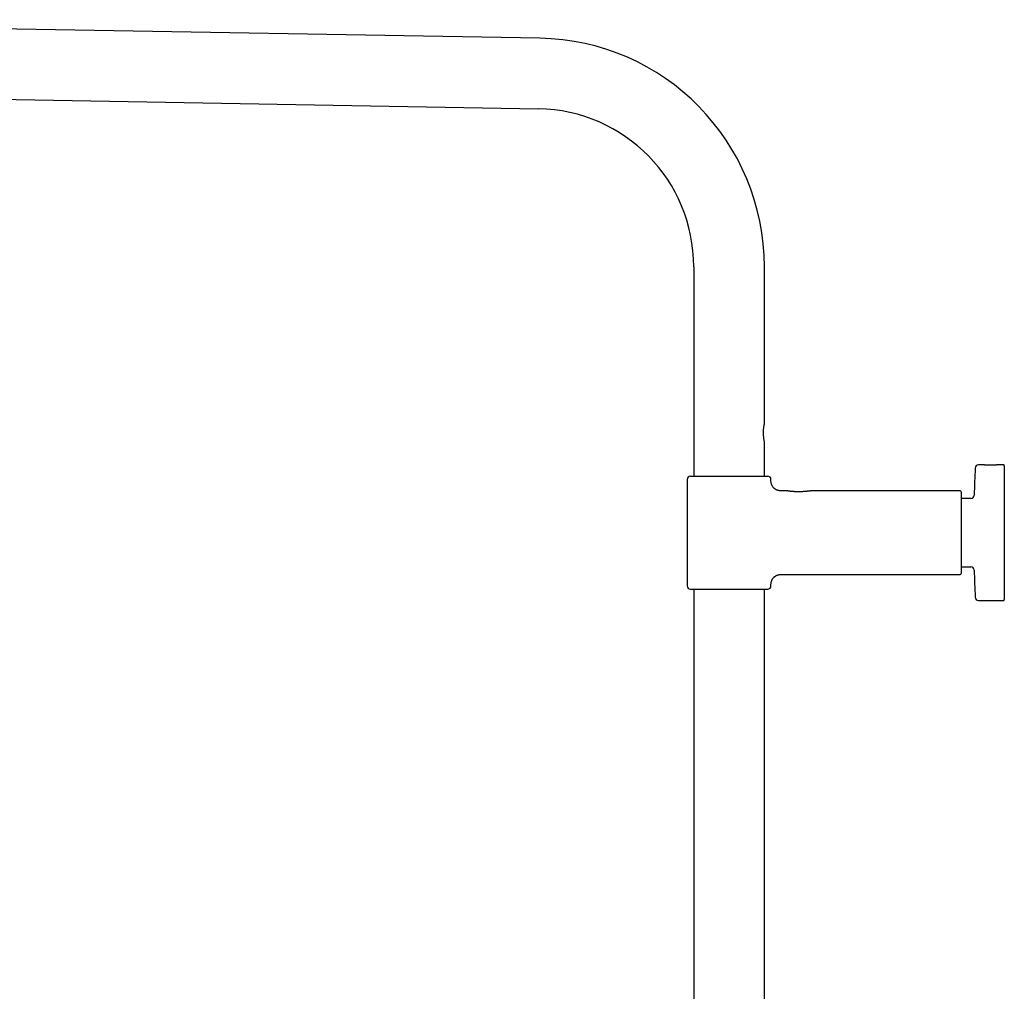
# Model space of a CAD drawing. Header units: millimetres. Extents: x 8 to 1918, y 12 to 2737.
# Tile 55 of 113: x 334 to 640, y 2431 to 2733. Entities that reach past the tile are written whole.
import ezdxf

# ---------------------------------------------------------------- set-up
doc = ezdxf.new("R2010")
doc.units = ezdxf.units.MM

msp = doc.modelspace()

# ---------------------------------------------------------------- linework, layer by layer
at = {"color": 7, "linetype": 'Continuous', "lineweight": 30}
for p, q in [((495.51, 2726.92), (166.91, 2732.66)), ((166.53, 2710.76), (495.12, 2705.02)), ((543.32, 2655.98), (543.32, 2590.98)), ((565.22, 2607.48), (565.22, 2655.98)), ((565.22, 2590.98), (565.22, 2601.48)), ((633.25, 2594.5), (631.62, 2594.49)), ((633.25, 2594.5), (633.25, 2594.5)), ((639.37, 2594.56), (637.89, 2594.54)), ((637.89, 2594.54), (637.89, 2594.54)), ((639.67, 2594.26), (639.67, 2552.7)), ((542.27, 2590.98), (566.27, 2590.98)), ((541.27, 2589.98), (541.27, 2556.98)), ((567.27, 2589.48), (567.27, 2589.98)), ((572.13, 2586.48), (570.27, 2586.48)), ((625.97, 2586.48), (580.05, 2586.48)), ((626.27, 2586.18), (626.27, 2560.78)), ((629.33, 2584.13), (626.27, 2584.13)), ((570.27, 2560.48), (625.97, 2560.48)), ((626.27, 2562.83), (629.33, 2562.83)), ((567.27, 2556.98), (567.27, 2557.48)), ((542.27, 2555.98), (566.27, 2555.98)), ((543.32, 2555.98), (543.32, 2140.98)), ((565.22, 2140.86), (565.22, 2555.98)), ((631.62, 2552.46), (639.37, 2552.4))]:
    msp.add_line(p, q, dxfattribs=at)
for centre, radius, start, end in [((494.27, 2655.98), 70.95, 0, 89), ((494.27, 2655.98), 49.05, 0, 89), ((631.63, 2593.49), 1, 90.5, 177.3946), ((639.37, 2594.26), 0.3, 0, 90.5), ((542.27, 2589.98), 1, 90, 180), ((566.27, 2589.98), 1, 0, 90), ((1071.42, 2573.48), 441.25, 177.3946, 178.4905), ((625.97, 2586.18), 0.3, 0, 90), ((629.33, 2585.13), 1, 270, 358.4905), ((625.97, 2560.78), 0.3, 270, 360), ((629.33, 2561.83), 1, 1.5095, 90), ((1071.42, 2573.48), 441.25, 181.5095, 182.6054), ((542.27, 2556.98), 1, 180, 270), ((566.27, 2556.98), 1, 270, 0), ((631.63, 2553.46), 1, 182.6054, 269.5), ((639.37, 2552.7), 0.3, 269.5, 0)]:
    msp.add_arc(centre, radius, start, end, dxfattribs=at)
for points, knots in [([(565.07, 2606.87), (565.06, 2606.81), (565.04, 2606.67), (565, 2606.44), (564.97, 2606.17), (564.93, 2605.87), (564.9, 2605.58), (564.89, 2605.31), (564.87, 2605.01), (564.86, 2604.67), (564.86, 2604.29), (564.87, 2603.91), (564.89, 2603.54), (564.92, 2603.17), (564.96, 2602.85), (565, 2602.56), (565.03, 2602.31), (565.06, 2602.16), (565.07, 2602.08)], [0, 0, 0, 0, 0.052926, 0.105857, 0.169069, 0.232457, 0.295684, 0.343554, 0.391424, 0.463067, 0.534938, 0.606581, 0.678243, 0.750134, 0.821783, 0.881149, 0.940656, 1, 1, 1, 1]), ([(565.22, 2607.48), (565.22, 2607.48), (565.22, 2607.47), (565.21, 2607.45), (565.2, 2607.4), (565.18, 2607.34), (565.16, 2607.25), (565.14, 2607.15), (565.11, 2607.02), (565.08, 2606.92), (565.07, 2606.87)], [0, 0, 0, 0, 0.1007425, 0.2286966, 0.3576021, 0.4819098, 0.6070667, 0.7348575, 0.8635398, 1, 1, 1, 1]), ([(565.07, 2602.08), (565.08, 2602.03), (565.1, 2601.94), (565.13, 2601.82), (565.16, 2601.71), (565.18, 2601.62), (565.2, 2601.55), (565.21, 2601.51), (565.22, 2601.48), (565.22, 2601.48), (565.22, 2601.48)], [0, 0, 0, 0, 0.126612, 0.254072, 0.384236, 0.515353, 0.641973, 0.769499, 0.89992, 1, 1, 1, 1]), ([(633.34, 2594.5), (633.33, 2594.5), (633.28, 2594.5), (633.26, 2594.5), (633.25, 2594.5)], [0, 0, 0, 0, 0.3292227, 1, 1, 1, 1]), ([(633.54, 2594.48), (633.51, 2594.48), (633.45, 2594.49), (633.38, 2594.49), (633.35, 2594.5), (633.33, 2594.5)], [0, 0, 0, 0, 0.295827, 0.643173, 1, 1, 1, 1]), ([(636.94, 2594.46), (636.9, 2594.46), (636.75, 2594.45), (636.43, 2594.43), (636, 2594.41), (635.55, 2594.4), (635.1, 2594.4), (634.67, 2594.41), (634.27, 2594.43), (633.92, 2594.45), (633.65, 2594.47), (633.54, 2594.48), (633.5, 2594.48)], [0, 0, 0, 0, 0.036645, 0.147992, 0.25956, 0.371258, 0.482593, 0.594572, 0.70615, 0.817817, 0.929176, 1, 1, 1, 1]), ([(637.81, 2594.54), (637.79, 2594.53), (637.75, 2594.53), (637.64, 2594.52), (637.52, 2594.51), (637.37, 2594.49), (637.21, 2594.48), (637.04, 2594.47), (636.86, 2594.46), (636.68, 2594.44), (636.47, 2594.43), (636.26, 2594.42), (636.06, 2594.42), (635.88, 2594.41), (635.72, 2594.41), (635.55, 2594.41), (635.37, 2594.41), (635.16, 2594.41), (634.94, 2594.41), (634.7, 2594.42), (634.55, 2594.42), (634.47, 2594.42)], [0, 0, 0, 0, 0.068542, 0.134023, 0.196395, 0.255569, 0.311498, 0.364351, 0.414212, 0.461116, 0.519055, 0.571743, 0.619163, 0.661119, 0.697583, 0.734604, 0.777317, 0.825703, 0.879761, 0.939512, 1, 1, 1, 1]), ([(637.61, 2594.52), (637.61, 2594.52), (637.58, 2594.51), (637.5, 2594.51), (637.38, 2594.49), (637.23, 2594.48), (637.08, 2594.47), (636.97, 2594.46), (636.92, 2594.46)], [0, 0, 0, 0, 0.016004, 0.222793, 0.418341, 0.602469, 0.829791, 1, 1, 1, 1]), ([(637.89, 2594.54), (637.88, 2594.54), (637.86, 2594.54), (637.81, 2594.54), (637.8, 2594.54)], [0, 0, 0, 0, 0.672551, 1, 1, 1, 1]), ([(570.27, 2586.48), (570.15, 2586.48), (569.92, 2586.49), (569.58, 2586.55), (569.28, 2586.64), (569.03, 2586.74), (568.83, 2586.84), (568.68, 2586.93), (568.54, 2587.02), (568.43, 2587.11), (568.31, 2587.21), (568.16, 2587.34), (567.99, 2587.52), (567.82, 2587.74), (567.67, 2587.97), (567.55, 2588.21), (567.46, 2588.43), (567.38, 2588.67), (567.32, 2588.93), (567.28, 2589.2), (567.27, 2589.38), (567.27, 2589.48)], [0, 0, 0, 0, 0.076424, 0.148612, 0.215451, 0.276029, 0.319516, 0.358285, 0.392147, 0.420973, 0.449888, 0.493454, 0.545196, 0.604906, 0.672182, 0.720943, 0.772527, 0.826618, 0.882846, 0.940792, 1, 1, 1, 1]), ([(572.2, 2586.47), (572.19, 2586.47), (572.16, 2586.48), (572.14, 2586.48), (572.13, 2586.48)], [0, 0, 0, 0, 0.514635, 1, 1, 1, 1]), ([(579.98, 2586.47), (579.97, 2586.47), (579.95, 2586.47), (579.88, 2586.46), (579.79, 2586.45), (579.67, 2586.43), (579.5, 2586.41), (579.31, 2586.39), (579.1, 2586.36), (578.9, 2586.34), (578.72, 2586.32), (578.55, 2586.31), (578.39, 2586.29), (578.23, 2586.28), (578.06, 2586.26), (577.84, 2586.25), (577.56, 2586.23), (577.23, 2586.21), (576.92, 2586.19), (576.65, 2586.18), (576.43, 2586.18), (576.23, 2586.17), (576.01, 2586.17), (575.78, 2586.17), (575.55, 2586.17), (575.36, 2586.17), (575.18, 2586.18), (575.03, 2586.18), (574.9, 2586.18), (574.8, 2586.19), (574.68, 2586.19), (574.53, 2586.2), (574.33, 2586.21), (574.11, 2586.23), (573.89, 2586.25), (573.68, 2586.26), (573.5, 2586.28), (573.33, 2586.3), (573.18, 2586.32), (573.04, 2586.34), (572.89, 2586.36), (572.76, 2586.38), (572.64, 2586.4), (572.52, 2586.41), (572.42, 2586.43), (572.33, 2586.44), (572.25, 2586.46), (572.2, 2586.47), (572.19, 2586.47), (572.19, 2586.47)], [0, 0, 0, 0, 0.020011, 0.039294, 0.057809, 0.084074, 0.108632, 0.138878, 0.166273, 0.190717, 0.212136, 0.230565, 0.24788, 0.265682, 0.283978, 0.302777, 0.335495, 0.369567, 0.401451, 0.42917, 0.448022, 0.465946, 0.487728, 0.513683, 0.532769, 0.552625, 0.570119, 0.585014, 0.597312, 0.607015, 0.616226, 0.632292, 0.652054, 0.675457, 0.699754, 0.723444, 0.742742, 0.761612, 0.780032, 0.797989, 0.816928, 0.838705, 0.856889, 0.876651, 0.898001, 0.920978, 0.94567, 0.972212, 1, 1, 1, 1]), ([(580.04, 2586.48), (580.03, 2586.48), (580.02, 2586.48), (579.98, 2586.47), (579.96, 2586.47)], [0, 0, 0, 0, 0.502537, 1, 1, 1, 1]), ([(567.27, 2557.48), (567.28, 2557.6), (567.28, 2557.83), (567.35, 2558.16), (567.43, 2558.47), (567.54, 2558.72), (567.64, 2558.92), (567.73, 2559.07), (567.82, 2559.21), (567.9, 2559.32), (568, 2559.44), (568.14, 2559.59), (568.31, 2559.76), (568.53, 2559.93), (568.77, 2560.08), (569, 2560.2), (569.23, 2560.29), (569.47, 2560.37), (569.72, 2560.43), (569.99, 2560.47), (570.18, 2560.48), (570.27, 2560.48)], [0, 0, 0, 0, 0.076424, 0.148612, 0.215451, 0.276029, 0.319516, 0.358285, 0.392147, 0.420973, 0.449888, 0.493454, 0.545196, 0.604906, 0.672182, 0.720943, 0.772527, 0.826618, 0.882846, 0.940792, 1, 1, 1, 1])]:
    msp.add_open_spline(points, degree=3, knots=knots, dxfattribs=at)

doc.saveas('drawing.dxf')
